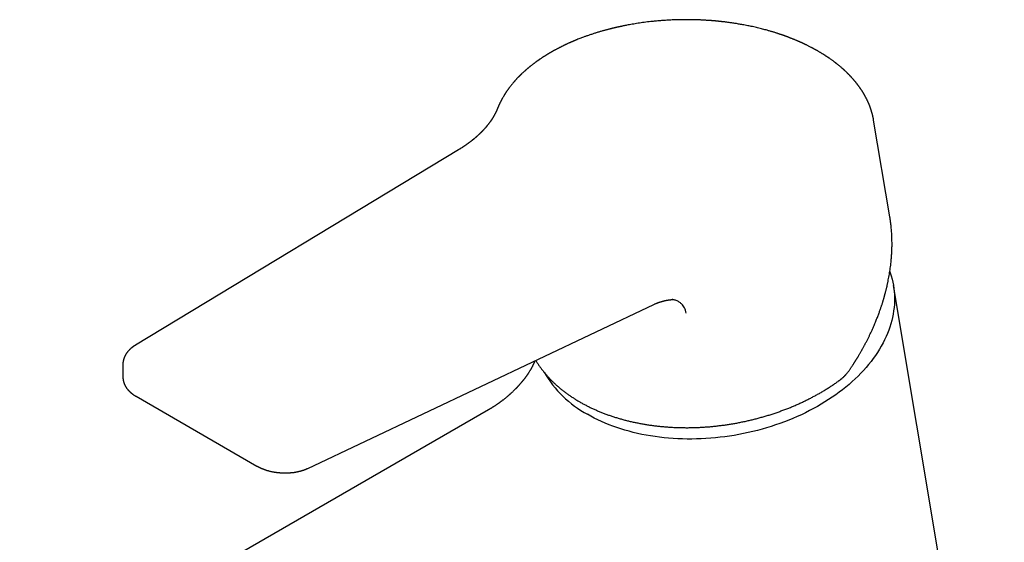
# Model space of a CAD drawing. Header units: millimetres. Extents: x 8 to 563, y 12 to 442.
# Tile 4 of 34: x 424 to 550, y 153 to 220. Entities that reach past the tile are written whole.
import ezdxf

# ---------------------------------------------------------------- set-up
doc = ezdxf.new("R2010")
doc.units = ezdxf.units.MM

msp = doc.modelspace()

# ---------------------------------------------------------------- linework, layer by layer
at = {"color": 7, "linetype": 'Continuous', "lineweight": 30}
for p, q in [((533.01, 207), (533.01, 207.01)), ((533.01, 207.01), (533.01, 207)), ((535.08, 194.64), (533.01, 207)), ((479.94, 203.21), (438.64, 178.22)), ((535.08, 194.62), (535.08, 194.64)), ((549.71, 101.22), (535.54, 185.88)), ((460.69, 162.48), (504.93, 183.45)), ((437.05, 175.78), (437.05, 175.76)), ((437.05, 175.76), (437.06, 174.12)), ((438.73, 171.69), (454.17, 162.78)), ((483.77, 169.96), (423.86, 135.37))]:
    msp.add_line(p, q, dxfattribs=at)
at = {"color": 7, "linetype": 'Continuous', "lineweight": 30, "flags": 128}
msp.add_lwpolyline([(535.08, 187.65), (535.14, 187.47), (535.26, 187.08), (535.37, 186.69), (535.46, 186.29), (535.54, 185.89), (535.6, 185.49), (535.64, 185.08), (535.67, 184.67), (535.68, 184.26), (535.68, 183.85), (535.66, 183.44), (535.62, 183.03), (535.57, 182.62), (535.51, 182.2), (535.42, 181.79), (535.33, 181.38), (535.21, 180.96), (535.08, 180.55), (534.94, 180.14), (534.78, 179.73), (534.61, 179.32), (534.42, 178.91), (534.21, 178.51), (533.99, 178.11), (533.76, 177.71), (533.51, 177.31), (533.25, 176.92), (532.97, 176.53), (532.68, 176.14), (532.37, 175.76), (532.05, 175.38), (531.72, 175.01), (531.38, 174.64), (531.02, 174.28), (530.65, 173.92), (530.27, 173.57), (529.87, 173.22), (529.47, 172.88), (529.05, 172.54), (528.62, 172.22), (528.18, 171.9), (527.73, 171.58), (527.26, 171.28), (526.79, 170.98), (526.31, 170.68), (525.82, 170.4), (525.32, 170.12), (524.81, 169.86), (524.3, 169.6), (523.77, 169.34), (523.24, 169.1), (522.7, 168.87), (522.15, 168.64), (521.6, 168.43), (521.04, 168.22), (520.48, 168.03), (519.9, 167.84), (519.33, 167.66), (518.75, 167.49), (518.16, 167.34), (517.58, 167.19), (516.99, 167.05), (516.39, 166.93), (515.79, 166.81), (515.19, 166.7), (514.59, 166.61), (513.99, 166.52), (513.39, 166.45), (512.78, 166.38), (512.18, 166.33), (511.58, 166.29), (510.97, 166.26), (510.37, 166.24), (509.77, 166.23), (509.17, 166.23), (508.58, 166.24), (507.98, 166.26), (507.39, 166.3), (506.81, 166.34), (506.22, 166.4), (505.64, 166.46), (505.07, 166.54), (504.5, 166.63), (503.94, 166.72), (503.38, 166.83), (502.83, 166.95), (502.29, 167.08), (501.75, 167.22), (501.22, 167.37), (500.7, 167.53), (500.19, 167.7), (499.68, 167.87), (499.19, 168.06), (498.7, 168.26), (498.22, 168.47), (497.76, 168.69), (497.3, 168.91), (496.85, 169.15), (496.42, 169.39)], dxfattribs=at)
at = {"color": 7, "linetype": 'Continuous', "lineweight": 30}
msp.add_arc((503.31, 182.02), 14.38, 210.2225, 241.3791, dxfattribs=at)
for points, knots in [([(525.9, 215.83), (525.88, 215.84), (525.86, 215.85), (525.83, 215.87), (525.8, 215.89), (525.78, 215.9), (525.76, 215.91), (525.75, 215.92), (525.74, 215.93), (525.71, 215.94), (525.67, 215.96), (525.63, 215.99), (525.58, 216.01), (525.53, 216.04), (525.46, 216.08), (525.38, 216.13), (525.28, 216.18), (525.19, 216.23), (525.1, 216.27), (524.99, 216.33), (524.86, 216.4), (524.7, 216.48), (524.56, 216.55), (524.41, 216.62), (524.3, 216.68), (524.21, 216.72), (524.16, 216.74), (524.11, 216.77), (524.07, 216.79), (524.03, 216.8), (524.01, 216.81), (523.99, 216.82), (523.97, 216.83), (523.95, 216.84), (523.92, 216.86), (523.88, 216.88), (523.83, 216.9), (523.78, 216.92), (523.73, 216.94), (523.66, 216.97), (523.57, 217.01), (523.49, 217.05), (523.41, 217.08), (523.32, 217.12), (523.23, 217.16), (523.13, 217.2), (523.02, 217.25), (522.89, 217.3), (522.76, 217.36), (522.63, 217.41), (522.48, 217.47), (522.34, 217.52), (522.23, 217.57), (522.14, 217.6), (522.06, 217.63), (521.99, 217.66), (521.93, 217.68), (521.87, 217.7), (521.82, 217.72), (521.78, 217.73), (521.74, 217.75), (521.7, 217.76), (521.66, 217.78), (521.61, 217.8), (521.56, 217.81), (521.51, 217.83), (521.44, 217.86), (521.36, 217.89), (521.25, 217.92), (521.14, 217.96), (521.02, 218), (520.89, 218.04), (520.75, 218.09), (520.6, 218.14), (520.45, 218.19), (520.28, 218.24), (520.12, 218.29), (519.94, 218.34), (519.77, 218.39), (519.58, 218.44), (519.37, 218.51), (519.11, 218.58), (518.81, 218.65), (518.5, 218.73), (518.18, 218.81), (517.85, 218.89), (517.53, 218.96), (517.21, 219.03), (516.91, 219.09), (516.59, 219.15), (516.3, 219.21), (516.01, 219.26), (515.75, 219.3), (515.5, 219.35), (515.25, 219.38), (515.01, 219.42), (514.78, 219.45), (514.57, 219.48), (514.36, 219.51), (514.17, 219.54), (513.99, 219.56), (513.83, 219.58), (513.68, 219.59), (513.55, 219.61), (513.43, 219.62), (513.32, 219.63), (513.22, 219.64), (513.14, 219.65), (513.07, 219.66), (513, 219.67), (512.94, 219.67), (512.9, 219.68), (512.85, 219.68), (512.8, 219.69), (512.72, 219.69), (512.63, 219.7), (512.52, 219.71), (512.4, 219.72), (512.27, 219.73), (512.12, 219.74), (511.97, 219.75), (511.81, 219.76), (511.65, 219.77), (511.5, 219.78), (511.33, 219.79), (511.16, 219.8), (510.98, 219.81), (510.79, 219.82), (510.6, 219.83), (510.4, 219.83), (510.19, 219.84), (509.98, 219.84), (509.75, 219.85), (509.51, 219.85), (509.26, 219.85), (508.99, 219.86), (508.72, 219.85), (508.44, 219.85), (508.16, 219.85), (507.86, 219.84), (507.56, 219.83), (507.24, 219.82), (506.91, 219.8), (506.58, 219.78), (506.25, 219.76), (505.91, 219.74), (505.59, 219.71), (505.27, 219.68), (504.91, 219.65), (504.52, 219.61), (504.1, 219.56), (503.69, 219.51), (503.29, 219.45), (502.9, 219.39), (502.53, 219.33), (502.16, 219.27), (501.81, 219.21), (501.52, 219.16), (501.3, 219.11), (501.13, 219.08), (500.98, 219.05), (500.83, 219.02), (500.7, 218.99), (500.57, 218.96), (500.45, 218.94), (500.34, 218.91), (500.23, 218.89), (500.14, 218.87), (500.06, 218.85), (500, 218.83), (499.95, 218.82), (499.92, 218.82), (499.9, 218.81), (499.87, 218.8), (499.83, 218.79), (499.78, 218.78), (499.73, 218.77), (499.67, 218.76), (499.6, 218.74), (499.51, 218.72), (499.4, 218.69), (499.29, 218.66), (499.16, 218.63), (499.02, 218.59), (498.87, 218.55), (498.71, 218.51), (498.53, 218.46), (498.35, 218.41), (498.16, 218.36), (497.97, 218.3), (497.76, 218.24), (497.56, 218.18), (497.36, 218.11), (497.16, 218.05), (496.95, 217.98), (496.75, 217.91), (496.55, 217.84), (496.36, 217.78), (496.19, 217.72), (496, 217.65), (495.79, 217.57), (495.56, 217.48), (495.33, 217.39), (495.15, 217.32), (495.03, 217.27), (494.97, 217.25), (494.91, 217.23), (494.86, 217.2), (494.82, 217.19), (494.78, 217.17), (494.75, 217.16), (494.73, 217.15), (494.72, 217.14), (494.71, 217.14), (494.7, 217.13), (494.68, 217.13), (494.66, 217.12), (494.61, 217.1), (494.56, 217.07), (494.48, 217.04), (494.4, 217.01), (494.31, 216.97), (494.21, 216.93), (494.11, 216.88), (494, 216.83), (493.88, 216.78), (493.76, 216.72), (493.64, 216.67), (493.53, 216.61), (493.42, 216.56), (493.32, 216.51), (493.22, 216.46), (493.12, 216.41), (493.03, 216.36), (492.94, 216.32), (492.85, 216.28), (492.77, 216.23), (492.67, 216.18), (492.57, 216.13), (492.47, 216.07), (492.35, 216.01), (492.25, 215.96), (492.18, 215.92), (492.13, 215.89), (492.09, 215.87), (492.05, 215.85), (492.02, 215.83), (492, 215.82), (491.99, 215.81), (491.97, 215.8), (491.96, 215.8), (491.94, 215.78), (491.91, 215.77), (491.88, 215.75), (491.83, 215.73), (491.78, 215.69), (491.72, 215.66), (491.65, 215.62), (491.59, 215.58), (491.52, 215.54), (491.44, 215.5), (491.37, 215.45), (491.3, 215.41), (491.24, 215.37), (491.17, 215.33), (491.1, 215.29), (491.02, 215.24), (490.94, 215.18), (490.86, 215.13), (490.79, 215.09), (490.72, 215.05), (490.58, 214.95), (490.46, 214.87), (490.34, 214.79), (490.31, 214.77), (490.27, 214.75), (490.25, 214.73), (490.22, 214.71), (490.2, 214.69), (490.18, 214.68), (490.17, 214.67), (490.16, 214.66), (490.14, 214.65), (490.11, 214.63), (490.08, 214.61), (490.05, 214.58), (490, 214.55), (489.95, 214.52), (489.89, 214.48), (489.83, 214.43), (489.75, 214.37), (489.66, 214.31), (489.57, 214.23), (489.47, 214.16), (489.36, 214.08), (489.26, 214), (489.17, 213.93), (489.11, 213.88), (489.06, 213.84), (489.02, 213.8), (488.97, 213.77), (488.93, 213.73), (488.89, 213.7), (488.86, 213.67), (488.83, 213.65), (488.81, 213.63), (488.8, 213.62), (488.78, 213.61), (488.77, 213.59), (488.74, 213.58), (488.71, 213.55), (488.68, 213.52), (488.63, 213.48), (488.59, 213.44), (488.55, 213.4), (488.5, 213.36), (488.46, 213.33), (488.39, 213.27), (488.31, 213.19), (488.2, 213.09), (488.1, 213), (488.02, 212.93), (487.96, 212.87), (487.93, 212.83), (487.89, 212.8), (487.86, 212.77), (487.83, 212.74), (487.81, 212.72), (487.79, 212.7), (487.78, 212.69), (487.77, 212.68), (487.76, 212.67), (487.74, 212.65), (487.72, 212.63), (487.69, 212.6), (487.66, 212.57), (487.62, 212.53), (487.58, 212.49), (487.52, 212.43), (487.46, 212.36), (487.38, 212.28), (487.32, 212.21), (487.26, 212.15), (487.21, 212.09), (487.16, 212.03), (487.11, 211.98), (487.07, 211.94), (487.04, 211.9), (487.02, 211.87), (486.99, 211.84), (486.96, 211.8), (486.92, 211.76), (486.86, 211.69), (486.77, 211.58), (486.67, 211.45), (486.56, 211.31), (486.48, 211.21), (486.43, 211.14), (486.4, 211.11), (486.38, 211.08), (486.36, 211.05), (486.34, 211.02), (486.32, 211), (486.31, 210.98), (486.3, 210.97), (486.29, 210.95), (486.28, 210.94), (486.26, 210.91), (486.24, 210.88), (486.21, 210.84), (486.18, 210.8), (486.15, 210.76), (486.12, 210.71), (486.08, 210.66), (486.04, 210.6), (486.01, 210.55), (485.99, 210.51), (485.96, 210.48), (485.94, 210.45), (485.92, 210.41), (485.9, 210.38), (485.88, 210.35), (485.86, 210.32), (485.84, 210.29), (485.83, 210.27), (485.82, 210.26), (485.81, 210.24), (485.8, 210.23), (485.79, 210.21), (485.78, 210.18), (485.76, 210.15), (485.73, 210.12), (485.71, 210.07), (485.67, 210), (485.6, 209.89), (485.54, 209.78), (485.49, 209.69), (485.46, 209.64), (485.44, 209.59), (485.42, 209.55), (485.4, 209.51), (485.38, 209.48), (485.37, 209.46), (485.36, 209.44), (485.35, 209.43), (485.34, 209.41), (485.33, 209.39), (485.32, 209.37), (485.31, 209.34), (485.29, 209.3), (485.27, 209.27), (485.25, 209.23), (485.23, 209.19), (485.21, 209.14), (485.19, 209.09), (485.17, 209.05), (485.15, 209.01), (485.13, 208.98), (485.12, 208.95), (485.11, 208.93), (485.1, 208.91), (485.09, 208.88), (485.08, 208.86), (485.07, 208.82), (485.05, 208.78), (485.03, 208.73), (485, 208.67), (484.97, 208.6), (484.95, 208.55), (484.94, 208.53)], [0, 0, 0, 0, 0.001096, 0.002013, 0.002751, 0.003309, 0.003689, 0.003931, 0.004187, 0.005026, 0.006067, 0.007167, 0.008427, 0.009848, 0.01143, 0.013911, 0.016379, 0.018795, 0.021159, 0.02347, 0.027468, 0.0313, 0.034993, 0.038623, 0.042198, 0.043583, 0.04496, 0.046277, 0.047371, 0.048066, 0.048616, 0.049022, 0.049429, 0.050076, 0.050897, 0.051895, 0.053024, 0.054159, 0.055293, 0.05731, 0.059321, 0.061325, 0.063323, 0.065316, 0.06742, 0.069903, 0.072582, 0.075459, 0.078531, 0.0818, 0.085265, 0.088921, 0.0911, 0.093104, 0.094933, 0.096588, 0.098068, 0.099351, 0.100467, 0.101414, 0.10222, 0.103214, 0.104178, 0.10522, 0.10634, 0.107534, 0.108797, 0.110923, 0.113221, 0.11569, 0.118416, 0.121323, 0.124414, 0.127686, 0.131141, 0.134778, 0.138374, 0.142118, 0.145956, 0.149882, 0.153897, 0.160035, 0.16637, 0.172901, 0.179627, 0.186551, 0.19367, 0.199802, 0.206073, 0.212482, 0.21903, 0.224273, 0.229594, 0.234782, 0.239731, 0.244537, 0.249094, 0.253404, 0.257467, 0.261281, 0.264848, 0.268168, 0.270955, 0.27354, 0.275922, 0.278102, 0.28008, 0.28165, 0.283063, 0.284321, 0.285423, 0.286369, 0.287175, 0.287996, 0.289648, 0.29149, 0.293522, 0.295909, 0.298513, 0.301336, 0.304376, 0.307633, 0.310514, 0.313546, 0.316729, 0.320064, 0.323581, 0.327293, 0.330971, 0.334821, 0.338843, 0.343039, 0.347407, 0.352118, 0.357014, 0.362097, 0.367365, 0.372819, 0.378357, 0.384074, 0.38997, 0.396047, 0.402432, 0.408996, 0.415543, 0.422, 0.428366, 0.43464, 0.440823, 0.449326, 0.457651, 0.465796, 0.473762, 0.481549, 0.489023, 0.496324, 0.503451, 0.510406, 0.513933, 0.517296, 0.520466, 0.523443, 0.526228, 0.52882, 0.531218, 0.533634, 0.535817, 0.537766, 0.539482, 0.540965, 0.541673, 0.542257, 0.542746, 0.543376, 0.544198, 0.545181, 0.546278, 0.547476, 0.548776, 0.55081, 0.553052, 0.555503, 0.558162, 0.561028, 0.564296, 0.567799, 0.571535, 0.575506, 0.579621, 0.583647, 0.588263, 0.59274, 0.597078, 0.601277, 0.606094, 0.610714, 0.615137, 0.619362, 0.62339, 0.62722, 0.632336, 0.637597, 0.643004, 0.648557, 0.649976, 0.651405, 0.652789, 0.654005, 0.655048, 0.655918, 0.656615, 0.657041, 0.65736, 0.657579, 0.657865, 0.658288, 0.658848, 0.659546, 0.661188, 0.663001, 0.664982, 0.667133, 0.669452, 0.671941, 0.674599, 0.677425, 0.680509, 0.683485, 0.686332, 0.689049, 0.691636, 0.694093, 0.696625, 0.699002, 0.701224, 0.703314, 0.705517, 0.707899, 0.710462, 0.713279, 0.716286, 0.719482, 0.720964, 0.722269, 0.723396, 0.724346, 0.725118, 0.725665, 0.726066, 0.726339, 0.726716, 0.727265, 0.727959, 0.728755, 0.730015, 0.731467, 0.733109, 0.734943, 0.736743, 0.738695, 0.740736, 0.742719, 0.744636, 0.746487, 0.748272, 0.749992, 0.752511, 0.754875, 0.757082, 0.759134, 0.761031, 0.762801, 0.771188, 0.772138, 0.77309, 0.774044, 0.774947, 0.775714, 0.776332, 0.776817, 0.777168, 0.777417, 0.777978, 0.778729, 0.779671, 0.780804, 0.782152, 0.783698, 0.785442, 0.787384, 0.789516, 0.792449, 0.795494, 0.798651, 0.801919, 0.805299, 0.808791, 0.810194, 0.811614, 0.813051, 0.814505, 0.815969, 0.817295, 0.818331, 0.819209, 0.819928, 0.820488, 0.82089, 0.821286, 0.822104, 0.823161, 0.824456, 0.825815, 0.827355, 0.828922, 0.830462, 0.831973, 0.833457, 0.837296, 0.840935, 0.84451, 0.848144, 0.849516, 0.850896, 0.852279, 0.853516, 0.854536, 0.855338, 0.855815, 0.856174, 0.856596, 0.857135, 0.857789, 0.858558, 0.859634, 0.860877, 0.862285, 0.863861, 0.865543, 0.86872, 0.871713, 0.87418, 0.876505, 0.87869, 0.880729, 0.882576, 0.884213, 0.885353, 0.8864, 0.887571, 0.888905, 0.890402, 0.892059, 0.896711, 0.901486, 0.906343, 0.911106, 0.912283, 0.913453, 0.914616, 0.915702, 0.916628, 0.917382, 0.917981, 0.918426, 0.918806, 0.919502, 0.920379, 0.921439, 0.92268, 0.924104, 0.925707, 0.927414, 0.929192, 0.931041, 0.932961, 0.934069, 0.9352, 0.936354, 0.937529, 0.938728, 0.939898, 0.940903, 0.941665, 0.942284, 0.942762, 0.943225, 0.943775, 0.944412, 0.945136, 0.946275, 0.947578, 0.948987, 0.950384, 0.955249, 0.95992, 0.961734, 0.963516, 0.965173, 0.966638, 0.967909, 0.968773, 0.969517, 0.970142, 0.970648, 0.971184, 0.971821, 0.972603, 0.973528, 0.974594, 0.975803, 0.977147, 0.978464, 0.980111, 0.981635, 0.983136, 0.984609, 0.985413, 0.986184, 0.986921, 0.987625, 0.988348, 0.989258, 0.990365, 0.991812, 0.9935, 0.995426, 0.997593, 1, 1, 1, 1]), ([(533.01, 207.01), (533.01, 207.04), (533, 207.09), (532.98, 207.17), (532.97, 207.24), (532.96, 207.31), (532.94, 207.37), (532.93, 207.42), (532.92, 207.46), (532.92, 207.49), (532.91, 207.51), (532.91, 207.54), (532.9, 207.55), (532.9, 207.57), (532.89, 207.59), (532.89, 207.61), (532.88, 207.64), (532.87, 207.68), (532.86, 207.72), (532.85, 207.76), (532.84, 207.81), (532.83, 207.86), (532.81, 207.91), (532.8, 207.95), (532.79, 207.99), (532.78, 208.02), (532.77, 208.04), (532.77, 208.06), (532.76, 208.07), (532.76, 208.09), (532.75, 208.11), (532.75, 208.14), (532.73, 208.17), (532.72, 208.22), (532.71, 208.27), (532.69, 208.31), (532.68, 208.35), (532.67, 208.39), (532.65, 208.43), (532.64, 208.46), (532.63, 208.5), (532.62, 208.52), (532.61, 208.54), (532.61, 208.55), (532.61, 208.57), (532.6, 208.58), (532.59, 208.61), (532.58, 208.65), (532.56, 208.69), (532.54, 208.74), (532.52, 208.8), (532.5, 208.86), (532.48, 208.91), (532.46, 208.95), (532.44, 209), (532.42, 209.05), (532.4, 209.1), (532.38, 209.14), (532.36, 209.19), (532.34, 209.24), (532.32, 209.29), (532.29, 209.34), (532.27, 209.4), (532.24, 209.46), (532.21, 209.51), (532.19, 209.56), (532.17, 209.61), (532.15, 209.65), (532.13, 209.69), (532.11, 209.73), (532.09, 209.76), (532.08, 209.78), (532.07, 209.8), (532.06, 209.81), (532.05, 209.84), (532.04, 209.87), (532.02, 209.9), (532, 209.94), (531.98, 209.98), (531.95, 210.03), (531.93, 210.07), (531.91, 210.11), (531.89, 210.15), (531.87, 210.18), (531.85, 210.22), (531.83, 210.24), (531.82, 210.26), (531.81, 210.28), (531.8, 210.29), (531.79, 210.31), (531.78, 210.34), (531.76, 210.37), (531.74, 210.41), (531.71, 210.45), (531.69, 210.49), (531.66, 210.54), (531.62, 210.6), (531.58, 210.67), (531.54, 210.73), (531.51, 210.78), (531.47, 210.83), (531.45, 210.86), (531.43, 210.89), (531.42, 210.91), (531.41, 210.93), (531.39, 210.95), (531.37, 210.98), (531.34, 211.02), (531.31, 211.07), (531.27, 211.12), (531.23, 211.18), (531.19, 211.24), (531.15, 211.3), (531.11, 211.35), (531.07, 211.4), (531.04, 211.45), (531.01, 211.48), (530.99, 211.51), (530.97, 211.54), (530.96, 211.55), (530.95, 211.56), (530.94, 211.58), (530.93, 211.59), (530.91, 211.62), (530.88, 211.65), (530.84, 211.71), (530.79, 211.77), (530.74, 211.83), (530.7, 211.89), (530.65, 211.94), (530.6, 212), (530.56, 212.05), (530.53, 212.09), (530.49, 212.13), (530.46, 212.17), (530.43, 212.2), (530.4, 212.23), (530.38, 212.26), (530.34, 212.3), (530.31, 212.34), (530.26, 212.39), (530.22, 212.44), (530.17, 212.5), (530.12, 212.55), (530.07, 212.6), (530.02, 212.65), (529.98, 212.69), (529.94, 212.74), (529.9, 212.78), (529.86, 212.82), (529.83, 212.85), (529.81, 212.87), (529.79, 212.89), (529.77, 212.91), (529.75, 212.93), (529.73, 212.95), (529.7, 212.98), (529.68, 213), (529.65, 213.03), (529.58, 213.1), (529.48, 213.19), (529.38, 213.29), (529.31, 213.36), (529.27, 213.39), (529.23, 213.42), (529.2, 213.45), (529.18, 213.48), (529.16, 213.5), (529.13, 213.52), (529.11, 213.54), (529.07, 213.57), (529.03, 213.61), (528.95, 213.67), (528.85, 213.77), (528.71, 213.88), (528.6, 213.97), (528.51, 214.04), (528.45, 214.09), (528.39, 214.14), (528.34, 214.18), (528.29, 214.22), (528.25, 214.25), (528.23, 214.27), (528.2, 214.29), (528.18, 214.31), (528.16, 214.32), (528.13, 214.34), (528.1, 214.37), (528.06, 214.4), (528, 214.44), (527.94, 214.49), (527.86, 214.55), (527.76, 214.63), (527.63, 214.72), (527.53, 214.79), (527.46, 214.84), (527.42, 214.87), (527.38, 214.9), (527.34, 214.93), (527.3, 214.95), (527.26, 214.98), (527.23, 215), (527.21, 215.01), (527.19, 215.02), (527.18, 215.03), (527.17, 215.04), (527.15, 215.05), (527.12, 215.07), (527.08, 215.1), (527.03, 215.13), (526.97, 215.17), (526.91, 215.21), (526.84, 215.26), (526.76, 215.31), (526.68, 215.36), (526.59, 215.42), (526.49, 215.48), (526.39, 215.54), (526.27, 215.61), (526.16, 215.68), (526.03, 215.76), (525.94, 215.81), (525.9, 215.83)], [0, 0, 0, 0, 0.007078, 0.014835, 0.022043, 0.028702, 0.034813, 0.040376, 0.04374, 0.046716, 0.049305, 0.051506, 0.05332, 0.054752, 0.056207, 0.058689, 0.061692, 0.065213, 0.069237, 0.073603, 0.078188, 0.083067, 0.08824, 0.093688, 0.096856, 0.099518, 0.101674, 0.103325, 0.104799, 0.106513, 0.108467, 0.110661, 0.114594, 0.11912, 0.123915, 0.128679, 0.132469, 0.13624, 0.139992, 0.143725, 0.147279, 0.149615, 0.151526, 0.153013, 0.154089, 0.155124, 0.158144, 0.161903, 0.166403, 0.171643, 0.177607, 0.184235, 0.188449, 0.192892, 0.197564, 0.202463, 0.207592, 0.212661, 0.217198, 0.221207, 0.227204, 0.232949, 0.238469, 0.24431, 0.250689, 0.255156, 0.259854, 0.26471, 0.269021, 0.272611, 0.27548, 0.27746, 0.279089, 0.281092, 0.283515, 0.286358, 0.289622, 0.293952, 0.298477, 0.303141, 0.307947, 0.311892, 0.315926, 0.319935, 0.32336, 0.326128, 0.327842, 0.329283, 0.330992, 0.333026, 0.335384, 0.338855, 0.342853, 0.347298, 0.351684, 0.355919, 0.3638, 0.371099, 0.377124, 0.382693, 0.387835, 0.392557, 0.394654, 0.396655, 0.398627, 0.40108, 0.404124, 0.407758, 0.413881, 0.419729, 0.425298, 0.432321, 0.438846, 0.444872, 0.450332, 0.455085, 0.459125, 0.462453, 0.465069, 0.466156, 0.467281, 0.468854, 0.470885, 0.473371, 0.476314, 0.483321, 0.490335, 0.497117, 0.503669, 0.509989, 0.516091, 0.52198, 0.526458, 0.530801, 0.53491, 0.538742, 0.542297, 0.545836, 0.549756, 0.554819, 0.560407, 0.566475, 0.572681, 0.578955, 0.585299, 0.590332, 0.595408, 0.600526, 0.605429, 0.609749, 0.613483, 0.616211, 0.618511, 0.620458, 0.622661, 0.625254, 0.62818, 0.631481, 0.635157, 0.639148, 0.653919, 0.669365, 0.6739, 0.678177, 0.681982, 0.685313, 0.68817, 0.690555, 0.692523, 0.695621, 0.699459, 0.704036, 0.709351, 0.723455, 0.737644, 0.7519, 0.758402, 0.764603, 0.770503, 0.776102, 0.781356, 0.784595, 0.78732, 0.789529, 0.791474, 0.793736, 0.79634, 0.799285, 0.803891, 0.809142, 0.815037, 0.821396, 0.832811, 0.844813, 0.8574, 0.861291, 0.865234, 0.86923, 0.873009, 0.876333, 0.87985, 0.882655, 0.884751, 0.886136, 0.886946, 0.888097, 0.88959, 0.892472, 0.896125, 0.900548, 0.905741, 0.911704, 0.918438, 0.925125, 0.93243, 0.940352, 0.948893, 0.95805, 0.967645, 0.977835, 0.98862, 1, 1, 1, 1]), ([(484.94, 208.53), (484.94, 208.52), (484.93, 208.49), (484.92, 208.46), (484.91, 208.44), (484.9, 208.42), (484.89, 208.4), (484.89, 208.38), (484.88, 208.37), (484.87, 208.35), (484.86, 208.32), (484.84, 208.28), (484.82, 208.24), (484.81, 208.21), (484.79, 208.17), (484.77, 208.12), (484.74, 208.06), (484.72, 208.01), (484.69, 207.97), (484.68, 207.94), (484.67, 207.91), (484.65, 207.89), (484.64, 207.86), (484.62, 207.83), (484.6, 207.78), (484.56, 207.71), (484.52, 207.64), (484.5, 207.6), (484.48, 207.57), (484.47, 207.54), (484.45, 207.51), (484.43, 207.48), (484.41, 207.45), (484.39, 207.42), (484.38, 207.39), (484.37, 207.37), (484.36, 207.35), (484.35, 207.34), (484.34, 207.32), (484.33, 207.31), (484.32, 207.29), (484.3, 207.26), (484.28, 207.23), (484.26, 207.2), (484.24, 207.17), (484.22, 207.14), (484.2, 207.11), (484.18, 207.08), (484.16, 207.04), (484.13, 207), (484.11, 206.96), (484.08, 206.92), (484.04, 206.87), (484.01, 206.83), (483.98, 206.78), (483.94, 206.73), (483.9, 206.68), (483.87, 206.63), (483.83, 206.58), (483.8, 206.54), (483.77, 206.5), (483.73, 206.45), (483.69, 206.4), (483.65, 206.35), (483.61, 206.3), (483.58, 206.26), (483.56, 206.24), (483.54, 206.22), (483.53, 206.2), (483.52, 206.19), (483.51, 206.18), (483.5, 206.16), (483.48, 206.14), (483.46, 206.11), (483.43, 206.09), (483.41, 206.06), (483.38, 206.02), (483.34, 205.98), (483.31, 205.94), (483.27, 205.9), (483.23, 205.86), (483.19, 205.82), (483.16, 205.78), (483.13, 205.74), (483.09, 205.71), (483.06, 205.67), (483.02, 205.63), (482.99, 205.6), (482.96, 205.57), (482.94, 205.55), (482.92, 205.53), (482.91, 205.51), (482.9, 205.5), (482.89, 205.49), (482.87, 205.48), (482.86, 205.46), (482.84, 205.44), (482.81, 205.42), (482.79, 205.4), (482.76, 205.37), (482.72, 205.33), (482.67, 205.28), (482.62, 205.23), (482.57, 205.19), (482.52, 205.14), (482.46, 205.08), (482.4, 205.02), (482.33, 204.96), (482.27, 204.91), (482.22, 204.87), (482.2, 204.84), (482.17, 204.82), (482.15, 204.8), (482.13, 204.79), (482.12, 204.78), (482.11, 204.76), (482.09, 204.75), (482.07, 204.74), (482.05, 204.72), (482.02, 204.69), (481.99, 204.67), (481.95, 204.63), (481.91, 204.6), (481.87, 204.57), (481.84, 204.54), (481.8, 204.51), (481.77, 204.48), (481.74, 204.46), (481.71, 204.43), (481.67, 204.41), (481.64, 204.38), (481.6, 204.35), (481.55, 204.31), (481.49, 204.27), (481.44, 204.23), (481.39, 204.19), (481.33, 204.15), (481.28, 204.11), (481.24, 204.08), (481.19, 204.04), (481.15, 204.01), (481.1, 203.98), (481.07, 203.95), (481.03, 203.93), (481, 203.9), (480.96, 203.88), (480.93, 203.85), (480.89, 203.82), (480.84, 203.79), (480.79, 203.76), (480.73, 203.72), (480.67, 203.68), (480.6, 203.63), (480.52, 203.58), (480.44, 203.52), (480.35, 203.47), (480.26, 203.41), (480.16, 203.34), (480.05, 203.28), (479.97, 203.23), (479.94, 203.21)], [0, 0, 0, 0, 0.006099, 0.011392, 0.01588, 0.019561, 0.022436, 0.024505, 0.027531, 0.031292, 0.035789, 0.042677, 0.049464, 0.056035, 0.062383, 0.072977, 0.082584, 0.091205, 0.098823, 0.103337, 0.107402, 0.111254, 0.115891, 0.121422, 0.127762, 0.142904, 0.157855, 0.16274, 0.167761, 0.172917, 0.178208, 0.183635, 0.189197, 0.194685, 0.199441, 0.203047, 0.206023, 0.20837, 0.210426, 0.213216, 0.216808, 0.221204, 0.226404, 0.232371, 0.238357, 0.244067, 0.249501, 0.254659, 0.259541, 0.267773, 0.275077, 0.281734, 0.290768, 0.299105, 0.30739, 0.316087, 0.325351, 0.335232, 0.342234, 0.349621, 0.3576, 0.366178, 0.375354, 0.385129, 0.395408, 0.400593, 0.405033, 0.408726, 0.411673, 0.413874, 0.416029, 0.418811, 0.422595, 0.427139, 0.432435, 0.437889, 0.443099, 0.451793, 0.459708, 0.466873, 0.474395, 0.482831, 0.488772, 0.495095, 0.501801, 0.508889, 0.516168, 0.522535, 0.527988, 0.532525, 0.536146, 0.538384, 0.5401, 0.54212, 0.544694, 0.547823, 0.551436, 0.555581, 0.5599, 0.564134, 0.573627, 0.582664, 0.591247, 0.599645, 0.608857, 0.618977, 0.630005, 0.642741, 0.655515, 0.660541, 0.665481, 0.669779, 0.673342, 0.676218, 0.678328, 0.680275, 0.6828, 0.685904, 0.689587, 0.693851, 0.699557, 0.70604, 0.712555, 0.718673, 0.724393, 0.729717, 0.735482, 0.740694, 0.745355, 0.749557, 0.755481, 0.762195, 0.769697, 0.777988, 0.787068, 0.794757, 0.802731, 0.810222, 0.817153, 0.823525, 0.83084, 0.837245, 0.842744, 0.84778, 0.85263, 0.857387, 0.862676, 0.868616, 0.875209, 0.882452, 0.890408, 0.899371, 0.909381, 0.920439, 0.931496, 0.943434, 0.956253, 0.969953, 0.984536, 1, 1, 1, 1]), ([(530, 175.17), (530.04, 175.22), (530.1, 175.31), (530.18, 175.44), (530.26, 175.56), (530.33, 175.67), (530.4, 175.77), (530.46, 175.87), (530.51, 175.95), (530.56, 176.02), (530.6, 176.09), (530.64, 176.14), (530.67, 176.19), (530.69, 176.23), (530.71, 176.26), (530.72, 176.28), (530.74, 176.3), (530.74, 176.31), (530.75, 176.33), (530.77, 176.35), (530.79, 176.39), (530.82, 176.43), (530.85, 176.48), (530.89, 176.54), (530.93, 176.61), (530.97, 176.68), (531.02, 176.75), (531.07, 176.85), (531.14, 176.96), (531.22, 177.09), (531.3, 177.23), (531.39, 177.39), (531.48, 177.54), (531.56, 177.69), (531.64, 177.83), (531.72, 177.98), (531.81, 178.14), (531.93, 178.36), (532.08, 178.65), (532.25, 178.99), (532.42, 179.33), (532.58, 179.66), (532.73, 179.98), (532.87, 180.28), (533, 180.58), (533.12, 180.87), (533.24, 181.15), (533.34, 181.41), (533.44, 181.66), (533.53, 181.89), (533.62, 182.12), (533.7, 182.35), (533.78, 182.56), (533.85, 182.76), (533.92, 182.95), (533.97, 183.12), (534.03, 183.29), (534.08, 183.44), (534.13, 183.59), (534.17, 183.73), (534.21, 183.86), (534.25, 183.98), (534.28, 184.09), (534.31, 184.19), (534.34, 184.29), (534.36, 184.36), (534.37, 184.41), (534.38, 184.45), (534.39, 184.48), (534.4, 184.51), (534.41, 184.54), (534.42, 184.58), (534.43, 184.62), (534.45, 184.68), (534.46, 184.74), (534.49, 184.83), (534.51, 184.93), (534.55, 185.06), (534.58, 185.2), (534.62, 185.35), (534.66, 185.51), (534.7, 185.67), (534.74, 185.85), (534.78, 186.03), (534.83, 186.28), (534.89, 186.58), (534.96, 186.95), (535.03, 187.32), (535.09, 187.69), (535.14, 188.07), (535.19, 188.46), (535.24, 188.86), (535.26, 189.16), (535.28, 189.38), (535.29, 189.49), (535.3, 189.6), (535.31, 189.7), (535.31, 189.79), (535.32, 189.88), (535.32, 189.97), (535.33, 190.05), (535.33, 190.12), (535.33, 190.17), (535.33, 190.21), (535.34, 190.24), (535.34, 190.26), (535.34, 190.28), (535.34, 190.3), (535.34, 190.31), (535.34, 190.32), (535.34, 190.35), (535.34, 190.38), (535.34, 190.42), (535.34, 190.46), (535.35, 190.5), (535.35, 190.57), (535.35, 190.65), (535.35, 190.75), (535.36, 190.87), (535.36, 190.98), (535.36, 191.16), (535.36, 191.38), (535.35, 191.67), (535.35, 191.96), (535.33, 192.26), (535.32, 192.57), (535.3, 192.88), (535.27, 193.2), (535.24, 193.52), (535.2, 193.83), (535.17, 194.06), (535.15, 194.22), (535.14, 194.3), (535.12, 194.38), (535.11, 194.46), (535.1, 194.54), (535.09, 194.6), (535.08, 194.62)], [0, 0, 0, 0, 0.007598, 0.014705, 0.021321, 0.027445, 0.033079, 0.038221, 0.042619, 0.046581, 0.050106, 0.053194, 0.055846, 0.057722, 0.059294, 0.060564, 0.06153, 0.062193, 0.062742, 0.06425, 0.066061, 0.068538, 0.071421, 0.074639, 0.07814, 0.081922, 0.085987, 0.090333, 0.096892, 0.104004, 0.111669, 0.119886, 0.128656, 0.135935, 0.143555, 0.151517, 0.159798, 0.168088, 0.186581, 0.204591, 0.222118, 0.239163, 0.255724, 0.271521, 0.286851, 0.301715, 0.316114, 0.329027, 0.34154, 0.353654, 0.365368, 0.376684, 0.3876, 0.398049, 0.407173, 0.415862, 0.424117, 0.431936, 0.43932, 0.446269, 0.452783, 0.458862, 0.464505, 0.469714, 0.474487, 0.478825, 0.480593, 0.482269, 0.483852, 0.485342, 0.486816, 0.48856, 0.490997, 0.493848, 0.49705, 0.50044, 0.506422, 0.512893, 0.519851, 0.527297, 0.535231, 0.543497, 0.552235, 0.561443, 0.571121, 0.588951, 0.607115, 0.625612, 0.644444, 0.663611, 0.683112, 0.702948, 0.723118, 0.729099, 0.734969, 0.740462, 0.745571, 0.750295, 0.754636, 0.759258, 0.763347, 0.766903, 0.769924, 0.771426, 0.772749, 0.773895, 0.774862, 0.775652, 0.776264, 0.776958, 0.777981, 0.779719, 0.781703, 0.783845, 0.786147, 0.788608, 0.793398, 0.798696, 0.804501, 0.810621, 0.81683, 0.831014, 0.845644, 0.860721, 0.876243, 0.892212, 0.908627, 0.925502, 0.942845, 0.958495, 0.974509, 0.978764, 0.983044, 0.987349, 0.991679, 0.996084, 1, 1, 1, 1]), ([(504.93, 183.45), (504.97, 183.46), (505.05, 183.5), (505.16, 183.55), (505.27, 183.59), (505.37, 183.64), (505.47, 183.67), (505.55, 183.7), (505.62, 183.73), (505.69, 183.75), (505.76, 183.77), (505.83, 183.79), (505.9, 183.81), (505.96, 183.83), (506.02, 183.85), (506.07, 183.86), (506.13, 183.88), (506.18, 183.89), (506.23, 183.9), (506.27, 183.91), (506.32, 183.93), (506.37, 183.94), (506.42, 183.95), (506.47, 183.96), (506.52, 183.97), (506.56, 183.98), (506.59, 183.98), (506.63, 183.99), (506.67, 184), (506.71, 184), (506.74, 184.01), (506.77, 184.01), (506.8, 184.02), (506.82, 184.02), (506.84, 184.02), (506.86, 184.03), (506.88, 184.03), (506.9, 184.03), (506.93, 184.04), (506.95, 184.04), (506.98, 184.04), (507, 184.04), (507.03, 184.05), (507.05, 184.05), (507.08, 184.05), (507.09, 184.05), (507.11, 184.06), (507.12, 184.06), (507.14, 184.06), (507.16, 184.06), (507.17, 184.06), (507.18, 184.06), (507.19, 184.06), (507.2, 184.06), (507.22, 184.07), (507.24, 184.07), (507.26, 184.07), (507.28, 184.07), (507.3, 184.07), (507.32, 184.07), (507.34, 184.07), (507.35, 184.07), (507.37, 184.07), (507.39, 184.07), (507.41, 184.07), (507.42, 184.07), (507.43, 184.07), (507.43, 184.07), (507.43, 184.07), (507.43, 184.07)], [0, 0, 0, 0, 0.041814, 0.083941, 0.124615, 0.163288, 0.1998, 0.226872, 0.2527, 0.277616, 0.303379, 0.331419, 0.352549, 0.374397, 0.396961, 0.418925, 0.438728, 0.456554, 0.474307, 0.491025, 0.508323, 0.526193, 0.544864, 0.564688, 0.583638, 0.595354, 0.607596, 0.621501, 0.636993, 0.65338, 0.667414, 0.678688, 0.686914, 0.695356, 0.704011, 0.712698, 0.720707, 0.728427, 0.737958, 0.749063, 0.759266, 0.768329, 0.777992, 0.788857, 0.799115, 0.807278, 0.812317, 0.818379, 0.825456, 0.832624, 0.838271, 0.842314, 0.846138, 0.851433, 0.858197, 0.869747, 0.879133, 0.889277, 0.901217, 0.911606, 0.920035, 0.92642, 0.939812, 0.951825, 0.965619, 0.979832, 0.993215, 0.999612, 1, 1, 1, 1]), ([(509.06, 182.33), (509.03, 182.45), (508.98, 182.7), (508.84, 183.01), (508.67, 183.28), (508.44, 183.54), (508.15, 183.76), (507.79, 183.94), (507.49, 184.04), (507.3, 184.06), (507.26, 184.07)], [0, 0, 0, 0, 0.11881, 0.237216, 0.355587, 0.474068, 0.632198, 0.790477, 0.948793, 1, 1, 1, 1]), ([(438.64, 178.22), (438.62, 178.21), (438.58, 178.19), (438.53, 178.15), (438.49, 178.13), (438.46, 178.11), (438.44, 178.09), (438.43, 178.09), (438.41, 178.08), (438.39, 178.06), (438.36, 178.04), (438.33, 178.02), (438.3, 177.99), (438.27, 177.97), (438.24, 177.95), (438.22, 177.93), (438.2, 177.92), (438.18, 177.9), (438.16, 177.88), (438.13, 177.86), (438.1, 177.84), (438.06, 177.81), (438.02, 177.77), (437.98, 177.73), (437.94, 177.69), (437.9, 177.66), (437.87, 177.63), (437.83, 177.58), (437.78, 177.53), (437.72, 177.47), (437.67, 177.41), (437.62, 177.35), (437.57, 177.28), (437.53, 177.22), (437.49, 177.16), (437.45, 177.11), (437.43, 177.06), (437.4, 177.02), (437.38, 176.98), (437.35, 176.94), (437.33, 176.89), (437.31, 176.85), (437.29, 176.82), (437.28, 176.79), (437.26, 176.76), (437.25, 176.73), (437.24, 176.7), (437.23, 176.67), (437.22, 176.65), (437.21, 176.62), (437.2, 176.59), (437.18, 176.56), (437.18, 176.53), (437.17, 176.5), (437.16, 176.47), (437.15, 176.43), (437.13, 176.4), (437.12, 176.35), (437.11, 176.32), (437.11, 176.29), (437.1, 176.26), (437.1, 176.23), (437.09, 176.19), (437.08, 176.16), (437.08, 176.14), (437.08, 176.12), (437.07, 176.1), (437.07, 176.08), (437.07, 176.05), (437.06, 176.03), (437.06, 176), (437.06, 175.98), (437.06, 175.96), (437.06, 175.94), (437.05, 175.91), (437.05, 175.88), (437.05, 175.85), (437.05, 175.81), (437.05, 175.78), (437.05, 175.76)], [0, 0, 0, 0, 0.021658, 0.040023, 0.055083, 0.06683, 0.072816, 0.077324, 0.080437, 0.088313, 0.099543, 0.113199, 0.125975, 0.138102, 0.148913, 0.158062, 0.165894, 0.172993, 0.181576, 0.191681, 0.203282, 0.219802, 0.238146, 0.257638, 0.274672, 0.289957, 0.30469, 0.319904, 0.349743, 0.373496, 0.400068, 0.428364, 0.451614, 0.481953, 0.504895, 0.521637, 0.540956, 0.556688, 0.570274, 0.588142, 0.607686, 0.620621, 0.632989, 0.643532, 0.655782, 0.666955, 0.676778, 0.685365, 0.694876, 0.705432, 0.717059, 0.72778, 0.737375, 0.745851, 0.758688, 0.771157, 0.784326, 0.799307, 0.813407, 0.821863, 0.831307, 0.84211, 0.854273, 0.865909, 0.875366, 0.881028, 0.886145, 0.892985, 0.901732, 0.911811, 0.92098, 0.929013, 0.935908, 0.942039, 0.949401, 0.958877, 0.970469, 0.984177, 1, 1, 1, 1]), ([(489.71, 176.23), (489.71, 176.23), (489.7, 176.21), (489.69, 176.18), (489.67, 176.15), (489.66, 176.12), (489.65, 176.09), (489.64, 176.07), (489.63, 176.05), (489.62, 176.01), (489.59, 175.96), (489.57, 175.9), (489.54, 175.85), (489.52, 175.8), (489.5, 175.75), (489.47, 175.7), (489.45, 175.65), (489.42, 175.6), (489.4, 175.55), (489.38, 175.5), (489.36, 175.47), (489.34, 175.44), (489.33, 175.41), (489.32, 175.39), (489.3, 175.36), (489.28, 175.32), (489.25, 175.28), (489.22, 175.22), (489.2, 175.18), (489.18, 175.14), (489.16, 175.12), (489.15, 175.09), (489.14, 175.08), (489.12, 175.05), (489.11, 175.02), (489.06, 174.95), (488.99, 174.83), (488.91, 174.7), (488.85, 174.62), (488.82, 174.57), (488.79, 174.52), (488.76, 174.48), (488.74, 174.44), (488.72, 174.42), (488.71, 174.4), (488.69, 174.38), (488.67, 174.35), (488.65, 174.32), (488.61, 174.27), (488.57, 174.2), (488.52, 174.13), (488.47, 174.07), (488.43, 174.01), (488.39, 173.96), (488.35, 173.92), (488.32, 173.88), (488.29, 173.84), (488.27, 173.81), (488.24, 173.77), (488.21, 173.74), (488.18, 173.7), (488.16, 173.68), (488.15, 173.66), (488.14, 173.64), (488.12, 173.63), (488.1, 173.61), (488.08, 173.57), (488.05, 173.54), (488, 173.48), (487.94, 173.4), (487.86, 173.32), (487.79, 173.24), (487.73, 173.17), (487.68, 173.11), (487.63, 173.05), (487.58, 173), (487.55, 172.97), (487.52, 172.94), (487.5, 172.91), (487.48, 172.89), (487.45, 172.86), (487.43, 172.84), (487.42, 172.83), (487.41, 172.82), (487.4, 172.81), (487.39, 172.8), (487.37, 172.78), (487.35, 172.75), (487.32, 172.72), (487.28, 172.68), (487.24, 172.64), (487.16, 172.56), (487.05, 172.45), (486.93, 172.33), (486.83, 172.24), (486.74, 172.15), (486.66, 172.08), (486.58, 172.01), (486.51, 171.95), (486.45, 171.89), (486.39, 171.84), (486.33, 171.79), (486.27, 171.73), (486.19, 171.67), (486.1, 171.59), (486, 171.51), (485.9, 171.42), (485.79, 171.34), (485.69, 171.26), (485.59, 171.18), (485.51, 171.12), (485.46, 171.08), (485.43, 171.06), (485.4, 171.04), (485.38, 171.02), (485.36, 171.01), (485.34, 170.99), (485.33, 170.98), (485.31, 170.97), (485.29, 170.96), (485.27, 170.94), (485.23, 170.91), (485.19, 170.88), (485.12, 170.83), (485.06, 170.79), (484.98, 170.73), (484.9, 170.68), (484.81, 170.62), (484.72, 170.55), (484.62, 170.48), (484.52, 170.42), (484.43, 170.36), (484.34, 170.31), (484.26, 170.26), (484.19, 170.21), (484.12, 170.17), (484.06, 170.13), (484.01, 170.1), (483.95, 170.07), (483.9, 170.03), (483.84, 170), (483.79, 169.97), (483.77, 169.96)], [0, 0, 0, 0, 0.001186, 0.006377, 0.011451, 0.014344, 0.017045, 0.019624, 0.022167, 0.02537, 0.032837, 0.03982, 0.045584, 0.050215, 0.055717, 0.061829, 0.068362, 0.07371, 0.079118, 0.084425, 0.089534, 0.092305, 0.09467, 0.097021, 0.100198, 0.104225, 0.110913, 0.116895, 0.12217, 0.126544, 0.12985, 0.131727, 0.13387, 0.136697, 0.140211, 0.144354, 0.16366, 0.183373, 0.1897, 0.19604, 0.202336, 0.207808, 0.212198, 0.214487, 0.216497, 0.219255, 0.222917, 0.227486, 0.23295, 0.242863, 0.252009, 0.260385, 0.267988, 0.274816, 0.280983, 0.286141, 0.291226, 0.296238, 0.301177, 0.306042, 0.310783, 0.314641, 0.316837, 0.318453, 0.320677, 0.323867, 0.328246, 0.333689, 0.340195, 0.35379, 0.366306, 0.377735, 0.388073, 0.397319, 0.405833, 0.41419, 0.418421, 0.422614, 0.426767, 0.43088, 0.434764, 0.437813, 0.43988, 0.441207, 0.442719, 0.44478, 0.447393, 0.451514, 0.45653, 0.462439, 0.469239, 0.476371, 0.503952, 0.520038, 0.535874, 0.551393, 0.563861, 0.5755, 0.586305, 0.596275, 0.605415, 0.614653, 0.624609, 0.635284, 0.649729, 0.665319, 0.682008, 0.698508, 0.714258, 0.729224, 0.743436, 0.748812, 0.753836, 0.758075, 0.761521, 0.764217, 0.766109, 0.76812, 0.770712, 0.773885, 0.777614, 0.781707, 0.789822, 0.798971, 0.809156, 0.820376, 0.832631, 0.845923, 0.860252, 0.875324, 0.889726, 0.903269, 0.915952, 0.927773, 0.938729, 0.94882, 0.957309, 0.965069, 0.972368, 0.980536, 0.989748, 1, 1, 1, 1]), ([(489.82, 176.28), (489.82, 176.28), (489.85, 176.23), (489.92, 176.12), (490.02, 175.96), (490.12, 175.8), (490.23, 175.64), (490.34, 175.48), (490.45, 175.33), (490.57, 175.17), (490.69, 175.02), (490.81, 174.87), (490.93, 174.72), (491.05, 174.57), (491.18, 174.42), (491.31, 174.27), (491.45, 174.12), (491.58, 173.98), (491.72, 173.83), (491.86, 173.69), (492.01, 173.55), (492.15, 173.41), (492.3, 173.27), (492.45, 173.13), (492.6, 173), (492.76, 172.86), (492.92, 172.73), (493.08, 172.6), (493.24, 172.47), (493.41, 172.34), (493.57, 172.21), (493.74, 172.08), (493.92, 171.96), (494.09, 171.84), (494.27, 171.71), (494.45, 171.59), (494.63, 171.48), (494.81, 171.36), (495, 171.25), (495.18, 171.13), (495.37, 171.02), (495.56, 170.91), (495.76, 170.8), (495.95, 170.69), (496.15, 170.59), (496.35, 170.49), (496.55, 170.38), (496.76, 170.28), (496.96, 170.19), (497.17, 170.09), (497.38, 170), (497.59, 169.9), (497.8, 169.81), (498.02, 169.72), (498.23, 169.63), (498.45, 169.55), (498.67, 169.46), (498.89, 169.38), (499.11, 169.3), (499.34, 169.22), (499.56, 169.15), (499.79, 169.07), (500.02, 169), (500.25, 168.93), (500.48, 168.86), (500.72, 168.79), (500.95, 168.73), (501.19, 168.66), (501.42, 168.6), (501.66, 168.54), (501.9, 168.49), (502.14, 168.43), (502.39, 168.38), (502.63, 168.33), (502.88, 168.28), (503.12, 168.23), (503.37, 168.18), (503.62, 168.14), (503.87, 168.1), (504.12, 168.06), (504.37, 168.02), (504.62, 167.98), (504.87, 167.95), (505.13, 167.92), (505.38, 167.89), (505.64, 167.86), (505.89, 167.84), (506.15, 167.81), (506.41, 167.79), (506.67, 167.77), (506.93, 167.75), (507.19, 167.74), (507.45, 167.72), (507.71, 167.71), (507.97, 167.7), (508.23, 167.69), (508.5, 167.69), (508.76, 167.69), (509.02, 167.68), (509.29, 167.68), (509.55, 167.69), (509.82, 167.69), (510.08, 167.7), (510.35, 167.71), (510.61, 167.72), (510.88, 167.73), (511.14, 167.75), (511.41, 167.76), (511.67, 167.78), (511.94, 167.8), (512.21, 167.82), (512.47, 167.85), (512.74, 167.88), (513, 167.91), (513.27, 167.94), (513.54, 167.97), (513.8, 168), (514.07, 168.04), (514.33, 168.08), (514.6, 168.12), (514.86, 168.16), (515.13, 168.21), (515.39, 168.25), (515.65, 168.3), (515.92, 168.35), (516.18, 168.41), (516.44, 168.46), (516.7, 168.52), (516.97, 168.58), (517.23, 168.64), (517.49, 168.7), (517.75, 168.76), (518, 168.83), (518.26, 168.9), (518.52, 168.97), (518.78, 169.04), (519.03, 169.11), (519.29, 169.19), (519.54, 169.26), (519.79, 169.34), (520.05, 169.42), (520.3, 169.51), (520.55, 169.59), (520.8, 169.68), (521.04, 169.77), (521.29, 169.86), (521.54, 169.95), (521.78, 170.04), (522.03, 170.14), (522.27, 170.23), (522.51, 170.33), (522.75, 170.43), (522.99, 170.53), (523.23, 170.64), (523.46, 170.74), (523.7, 170.85), (523.93, 170.96), (524.16, 171.07), (524.39, 171.18), (524.62, 171.3), (524.85, 171.41), (525.08, 171.53), (525.3, 171.65), (525.52, 171.77), (525.75, 171.89), (525.96, 172.01), (526.18, 172.13), (526.4, 172.26), (526.61, 172.39), (526.83, 172.52), (527.04, 172.65), (527.25, 172.78), (527.45, 172.91), (527.66, 173.05), (527.86, 173.18), (528.06, 173.32), (528.26, 173.46), (528.45, 173.59), (528.56, 173.67), (528.61, 173.71)], [0, 0, 0, 0, 0.000185, 0.005827, 0.011472, 0.017118, 0.022766, 0.028416, 0.034068, 0.039722, 0.045377, 0.051034, 0.056693, 0.062353, 0.068015, 0.073679, 0.079345, 0.085012, 0.090681, 0.096351, 0.102022, 0.107695, 0.11337, 0.119046, 0.124723, 0.130401, 0.136081, 0.141762, 0.147443, 0.153126, 0.15881, 0.164495, 0.170181, 0.175868, 0.181555, 0.187243, 0.192932, 0.198622, 0.204312, 0.210003, 0.215695, 0.221387, 0.227079, 0.232772, 0.238466, 0.244159, 0.249854, 0.255548, 0.261243, 0.266938, 0.272633, 0.278328, 0.284024, 0.289719, 0.295415, 0.301111, 0.306807, 0.312503, 0.318199, 0.323895, 0.329591, 0.335287, 0.340984, 0.34668, 0.352376, 0.358072, 0.363768, 0.369463, 0.375159, 0.380855, 0.38655, 0.392246, 0.397941, 0.403636, 0.409331, 0.415026, 0.420721, 0.426416, 0.432111, 0.437805, 0.443499, 0.449193, 0.454887, 0.460581, 0.466275, 0.471969, 0.477662, 0.483356, 0.489049, 0.494742, 0.500435, 0.506127, 0.51182, 0.517513, 0.523205, 0.528897, 0.53459, 0.540282, 0.545974, 0.551665, 0.557357, 0.563049, 0.56874, 0.574432, 0.580123, 0.585815, 0.591506, 0.597197, 0.602888, 0.608579, 0.61427, 0.619961, 0.625652, 0.631343, 0.637033, 0.642724, 0.648415, 0.654106, 0.659796, 0.665487, 0.671178, 0.676868, 0.682559, 0.68825, 0.69394, 0.699631, 0.705322, 0.711013, 0.716704, 0.722394, 0.728085, 0.733776, 0.739467, 0.745158, 0.750849, 0.756541, 0.762232, 0.767923, 0.773615, 0.779306, 0.784998, 0.79069, 0.796382, 0.802073, 0.807765, 0.813458, 0.81915, 0.824842, 0.830535, 0.836228, 0.84192, 0.847613, 0.853306, 0.859, 0.864693, 0.870386, 0.87608, 0.881774, 0.887468, 0.893162, 0.898856, 0.90455, 0.910245, 0.91594, 0.921635, 0.92733, 0.933025, 0.93872, 0.944415, 0.950111, 0.955807, 0.961503, 0.967199, 0.972895, 0.978591, 0.984287, 0.989984, 0.99568, 1, 1, 1, 1]), ([(528.61, 173.71), (528.63, 173.72), (528.68, 173.76), (528.74, 173.81), (528.8, 173.85), (528.84, 173.89), (528.88, 173.92), (528.91, 173.95), (528.94, 173.97), (528.96, 173.98), (528.97, 173.99), (528.98, 174), (528.99, 174.01), (529.01, 174.03), (529.03, 174.05), (529.07, 174.08), (529.11, 174.12), (529.16, 174.16), (529.21, 174.21), (529.26, 174.26), (529.31, 174.32), (529.37, 174.38), (529.44, 174.46), (529.51, 174.54), (529.59, 174.62), (529.67, 174.72), (529.75, 174.82), (529.83, 174.93), (529.92, 175.05), (529.97, 175.13), (530, 175.17)], [0, 0, 0, 0, 0.045295, 0.085727, 0.121301, 0.152024, 0.177899, 0.19893, 0.214298, 0.225383, 0.232385, 0.238766, 0.245797, 0.253477, 0.273891, 0.296569, 0.326358, 0.359178, 0.395028, 0.429126, 0.467848, 0.511189, 0.559143, 0.611704, 0.668865, 0.726964, 0.789136, 0.855373, 0.925664, 1, 1, 1, 1]), ([(437.06, 174.12), (437.06, 174.1), (437.06, 174.07), (437.06, 174.02), (437.06, 173.98), (437.06, 173.94), (437.07, 173.91), (437.07, 173.88), (437.07, 173.85), (437.08, 173.83), (437.08, 173.8), (437.08, 173.78), (437.09, 173.75), (437.09, 173.73), (437.1, 173.7), (437.1, 173.68), (437.11, 173.65), (437.12, 173.62), (437.12, 173.59), (437.13, 173.56), (437.14, 173.52), (437.15, 173.49), (437.16, 173.45), (437.18, 173.41), (437.19, 173.38), (437.2, 173.35), (437.2, 173.33), (437.21, 173.31), (437.22, 173.29), (437.23, 173.27), (437.24, 173.24), (437.25, 173.22), (437.26, 173.19), (437.27, 173.18), (437.28, 173.16), (437.29, 173.14), (437.29, 173.12), (437.31, 173.1), (437.32, 173.08), (437.33, 173.06), (437.35, 173.03), (437.37, 172.99), (437.39, 172.94), (437.42, 172.89), (437.45, 172.85), (437.48, 172.8), (437.51, 172.76), (437.54, 172.71), (437.58, 172.67), (437.62, 172.62), (437.65, 172.57), (437.69, 172.53), (437.73, 172.48), (437.77, 172.44), (437.8, 172.4), (437.83, 172.37), (437.87, 172.34), (437.9, 172.31), (437.94, 172.27), (437.97, 172.25), (437.99, 172.22), (438.02, 172.2), (438.04, 172.18), (438.07, 172.16), (438.09, 172.13), (438.12, 172.11), (438.14, 172.1), (438.16, 172.08), (438.18, 172.07), (438.2, 172.05), (438.22, 172.03), (438.24, 172.01), (438.27, 171.99), (438.3, 171.97), (438.33, 171.95), (438.36, 171.93), (438.4, 171.9), (438.43, 171.88), (438.46, 171.86), (438.48, 171.84), (438.5, 171.83), (438.51, 171.83), (438.53, 171.81), (438.55, 171.8), (438.59, 171.78), (438.63, 171.75), (438.67, 171.72), (438.71, 171.7), (438.73, 171.69)], [0, 0, 0, 0, 0.015857, 0.03147, 0.046793, 0.060562, 0.072499, 0.083318, 0.09065, 0.098074, 0.106248, 0.115393, 0.125181, 0.133502, 0.139982, 0.147277, 0.156855, 0.168724, 0.181047, 0.191933, 0.201383, 0.215186, 0.230637, 0.245214, 0.254087, 0.262657, 0.270992, 0.279619, 0.286254, 0.293931, 0.302649, 0.312301, 0.320909, 0.3284, 0.333761, 0.339382, 0.346296, 0.3545, 0.363849, 0.372805, 0.38095, 0.397273, 0.415651, 0.436469, 0.453987, 0.470178, 0.486797, 0.506232, 0.526393, 0.544752, 0.56373, 0.584597, 0.60534, 0.624608, 0.637918, 0.651836, 0.667371, 0.683523, 0.697926, 0.710762, 0.723072, 0.731531, 0.741856, 0.75379, 0.764996, 0.774907, 0.783526, 0.790867, 0.797315, 0.806005, 0.81387, 0.823799, 0.835992, 0.846634, 0.85793, 0.869797, 0.882235, 0.895241, 0.907736, 0.914448, 0.919753, 0.923877, 0.929845, 0.938607, 0.94993, 0.963941, 0.980633, 1, 1, 1, 1]), ([(454.17, 162.78), (454.19, 162.77), (454.23, 162.75), (454.28, 162.72), (454.32, 162.7), (454.36, 162.68), (454.39, 162.66), (454.43, 162.64), (454.48, 162.61), (454.54, 162.59), (454.6, 162.55), (454.67, 162.52), (454.72, 162.5), (454.77, 162.48), (454.82, 162.46), (454.88, 162.44), (454.94, 162.41), (455.02, 162.38), (455.13, 162.34), (455.23, 162.3), (455.31, 162.28), (455.36, 162.26), (455.39, 162.25), (455.42, 162.24), (455.44, 162.24), (455.46, 162.23), (455.48, 162.22), (455.51, 162.22), (455.55, 162.2), (455.62, 162.19), (455.73, 162.15), (455.88, 162.12), (456.07, 162.07), (456.22, 162.04), (456.33, 162.02), (456.4, 162.01), (456.47, 162), (456.53, 161.99), (456.6, 161.98), (456.67, 161.97), (456.73, 161.96), (456.78, 161.96), (456.82, 161.95), (456.85, 161.95), (456.89, 161.95), (456.92, 161.94), (456.96, 161.94), (457.02, 161.93), (457.09, 161.93), (457.17, 161.92), (457.27, 161.91), (457.37, 161.91), (457.46, 161.9), (457.55, 161.9), (457.64, 161.9), (457.72, 161.9), (457.8, 161.9), (457.86, 161.9), (457.91, 161.9), (457.95, 161.9), (457.99, 161.9), (458.02, 161.9), (458.05, 161.9), (458.08, 161.9), (458.12, 161.9), (458.17, 161.9), (458.22, 161.91), (458.29, 161.91), (458.36, 161.92), (458.44, 161.92), (458.52, 161.93), (458.61, 161.94), (458.69, 161.95), (458.77, 161.95), (458.85, 161.96), (458.92, 161.97), (458.99, 161.98), (459.05, 161.99), (459.1, 162), (459.15, 162.01), (459.2, 162.02), (459.24, 162.03), (459.29, 162.04), (459.33, 162.05), (459.38, 162.06), (459.42, 162.06), (459.46, 162.07), (459.48, 162.08), (459.5, 162.08), (459.51, 162.08), (459.54, 162.09), (459.56, 162.1), (459.6, 162.11), (459.65, 162.12), (459.7, 162.13), (459.76, 162.15), (459.83, 162.17), (459.92, 162.19), (460, 162.22), (460.07, 162.24), (460.11, 162.25), (460.14, 162.26), (460.17, 162.27), (460.19, 162.28), (460.22, 162.29), (460.24, 162.3), (460.27, 162.31), (460.31, 162.32), (460.35, 162.34), (460.39, 162.35), (460.43, 162.37), (460.46, 162.38), (460.5, 162.4), (460.53, 162.41), (460.58, 162.43), (460.63, 162.46), (460.67, 162.47), (460.69, 162.48)], [0, 0, 0, 0, 0.010638, 0.0199016, 0.0277963, 0.0343361, 0.0404597, 0.0467822, 0.0533033, 0.065763, 0.0779127, 0.0891221, 0.0982759, 0.1064255, 0.1141306, 0.1229543, 0.1329832, 0.1439892, 0.1637948, 0.1852303, 0.1936825, 0.2007765, 0.2064391, 0.2106722, 0.2130413, 0.2156021, 0.2190819, 0.2234798, 0.2287949, 0.2403515, 0.2519005, 0.2801904, 0.3084343, 0.3368496, 0.3464745, 0.3561274, 0.3658085, 0.3755176, 0.3852547, 0.3949292, 0.403553, 0.4108559, 0.4168387, 0.421502, 0.4252131, 0.4298557, 0.4356962, 0.4427001, 0.4536781, 0.4660886, 0.4799316, 0.4952073, 0.50719, 0.5199274, 0.5328968, 0.5445755, 0.5548661, 0.5636217, 0.5710385, 0.5771161, 0.5818548, 0.5857905, 0.5899184, 0.5944083, 0.5999562, 0.606669, 0.6145475, 0.6235925, 0.6338053, 0.6451869, 0.6577387, 0.6705139, 0.6825859, 0.693954, 0.7046174, 0.7155325, 0.7255931, 0.7347985, 0.7431479, 0.7507919, 0.7568469, 0.7632976, 0.7701445, 0.7773882, 0.7850293, 0.7923082, 0.7968063, 0.8002088, 0.802521, 0.8048761, 0.8081221, 0.8122596, 0.8184027, 0.8258328, 0.8345501, 0.8437085, 0.8526148, 0.8693734, 0.8851551, 0.8928132, 0.9000529, 0.9060858, 0.9108066, 0.9142726, 0.9174816, 0.9218285, 0.9273147, 0.9339226, 0.9406682, 0.9477086, 0.9542336, 0.9602426, 0.9657481, 0.9719852, 0.9797695, 0.9891058, 1, 1, 1, 1])]:
    msp.add_open_spline(points, degree=3, knots=knots, dxfattribs=at)

doc.saveas('drawing.dxf')
